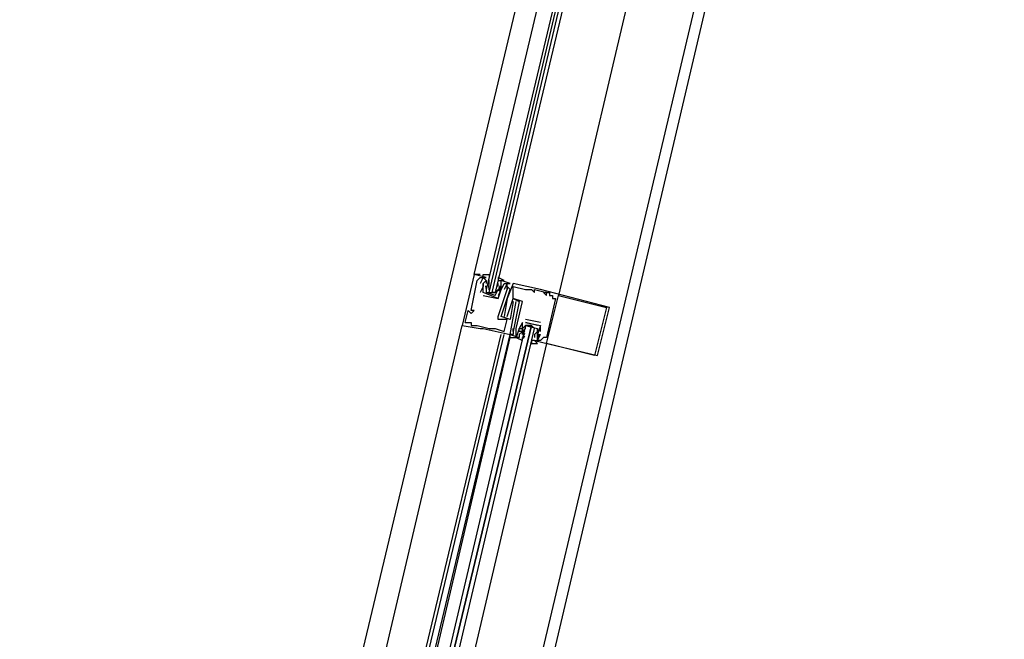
# Model space of a CAD drawing. Header units: feet. Extents: x -79 to 198, y -22 to 181.
# Tile 132 of 164: x 118.2 to 122.56, y 85.81 to 88.56. Entities that reach past the tile are written whole.
import ezdxf

# ---------------------------------------------------------------- set-up
doc = ezdxf.new("R2010")
doc.units = ezdxf.units.FT
doc.layers.add('A-LINEA', color=7, linetype='CONTINUOUS')

msp = doc.modelspace()

# ---------------------------------------------------------------- linework, layer by layer
at = {"layer": 'A-LINEA'}
for p, q in [((120.92, 90.8044), (119.2667, 83.8711)), ((121.6667, 90.6311), (120.0267, 83.6978)), ((120.2667, 87.4178), (120.2133, 87.4311)), ((120.2133, 87.4311), (120.2133, 87.4311)), ((120.24, 87.4178), (120.24, 87.4178)), ((120.2533, 87.4178), (120.2533, 87.4178)), ((120.2667, 87.4178), (120.2667, 87.4178)), ((120.2267, 87.4044), (120.2267, 87.4044)), ((120.24, 87.3911), (120.24, 87.3911)), ((120.2533, 87.3778), (120.24, 87.3511)), ((120.2533, 87.3911), (120.2533, 87.3911)), ((120.2533, 87.3911), (120.2533, 87.3911)), ((120.2533, 87.3911), (120.2533, 87.3911)), ((120.2533, 87.3778), (120.2533, 87.3778)), ((120.2533, 87.3778), (120.2533, 87.3778)), ((120.2665, 87.368), (120.2655, 87.3798)), ((120.2667, 87.4044), (120.2667, 87.4044)), ((120.2667, 87.4044), (120.2667, 87.3911)), ((120.2667, 87.3911), (120.2667, 87.3911)), ((120.2667, 87.3778), (120.2667, 87.3778)), ((120.2791, 87.3622), (120.2786, 87.3825)), ((120.2799, 87.3813), (120.2788, 87.3932)), ((120.2792, 87.3893), (120.279, 87.4076)), ((120.3067, 87.3644), (120.3067, 87.3644)), ((120.32, 87.3911), (120.32, 87.3911)), ((120.32, 87.3778), (120.32, 87.3911)), ((120.32, 87.3778), (120.32, 87.3778)), ((120.3314, 87.375), (120.3217, 87.357)), ((120.3285, 87.38), (120.3223, 87.3699)), ((120.3285, 87.3667), (120.3223, 87.3565)), ((120.3333, 87.4044), (120.3333, 87.4044)), ((120.3333, 87.3778), (120.3333, 87.3778)), ((120.3333, 87.3644), (120.3333, 87.3644)), ((120.3333, 87.3644), (120.3333, 87.3644)), ((120.3436, 87.387), (120.3352, 87.3708)), ((120.3467, 87.3911), (120.3467, 87.3911)), ((120.3467, 87.3644), (120.3467, 87.3644)), ((120.36, 87.3911), (120.36, 87.3911)), ((120.36, 87.3911), (120.36, 87.3911)), ((120.36, 87.3778), (120.36, 87.3778)), ((120.36, 87.3644), (120.36, 87.3644)), ((120.36, 87.3644), (120.36, 87.3644)), ((120.3733, 87.3911), (120.3733, 87.3911)), ((120.3733, 87.3644), (120.3733, 87.3644)), ((120.3867, 87.3911), (120.3867, 87.3911)), ((120.3867, 87.3778), (120.3867, 87.3778)), ((120.44, 87.3644), (120.44, 87.3644)), ((120.4533, 87.3644), (120.4533, 87.3644)), ((120.4667, 87.3644), (120.4667, 87.3644)), ((120.48, 87.3644), (120.48, 87.3644)), ((120.5067, 87.3644), (120.5067, 87.3644)), ((120.24, 87.3511), (120.24, 87.3511)), ((120.2533, 87.3511), (120.2533, 87.3511)), ((120.2533, 87.3511), (120.2533, 87.3511)), ((120.2533, 87.3378), (120.32, 87.3244)), ((120.2533, 87.3378), (120.2533, 87.3378)), ((120.3067, 87.3378), (120.2667, 87.3511)), ((120.28, 87.3511), (120.2933, 87.3511)), ((120.3067, 87.3511), (120.3067, 87.3511)), ((120.32, 87.3378), (120.32, 87.3378)), ((120.32, 87.3378), (120.32, 87.3378)), ((120.32, 87.3244), (120.32, 87.3244)), ((120.32, 87.3244), (120.32, 87.3244)), ((120.36, 87.3244), (120.36, 87.3244)), ((120.3867, 87.3244), (120.3867, 87.3244)), ((120.3867, 87.3244), (120.3867, 87.3244)), ((120.48, 87.3511), (120.48, 87.3511)), ((120.52, 87.3511), (120.52, 87.3511)), ((120.5333, 87.3511), (120.5333, 87.3511)), ((120.5333, 87.3511), (120.5333, 87.3511)), ((120.5333, 87.3378), (120.5333, 87.3378)), ((120.5467, 87.3511), (120.5467, 87.3511)), ((120.5467, 87.3378), (120.5467, 87.3378)), ((120.56, 87.3378), (120.56, 87.3378)), ((120.56, 87.3244), (120.56, 87.3244)), ((120.5733, 87.3244), (120.5733, 87.3244)), ((120.5867, 87.3378), (120.5867, 87.3378)), ((120.3867, 87.3111), (120.3867, 87.3111)), ((120.4, 87.3111), (120.4, 87.3111)), ((120.4133, 87.3111), (120.4133, 87.3111)), ((120.4267, 87.3111), (120.4267, 87.3111)), ((120.8, 87.2844), (120.8, 87.2844)), ((120.8133, 87.2844), (120.8133, 87.2844)), ((120.1867, 87.2711), (120.1867, 87.2711)), ((120.2, 87.2711), (120.2, 87.2711)), ((120.2, 87.2578), (120.2, 87.2578)), ((120.2133, 87.2711), (120.2133, 87.2711)), ((120.32, 87.2444), (120.32, 87.2444)), ((120.3333, 87.2444), (120.3333, 87.2444)), ((120.3467, 87.2444), (120.3467, 87.2444)), ((120.36, 87.2444), (120.36, 87.2444)), ((119.4667, 84.2578), (120.16, 87.2044)), ((120.16, 87.2044), (120.16, 87.2044)), ((120.1733, 87.2178), (120.1733, 87.2178)), ((120.2, 87.2178), (120.2, 87.2178)), ((120.2, 87.2044), (120.2, 87.2044)), ((120.2133, 87.2044), (120.2133, 87.2044)), ((120.2267, 87.2044), (120.2267, 87.2044)), ((120.24, 87.1911), (120.24, 87.1911)), ((120.2533, 87.1911), (120.2533, 87.1911)), ((120.28, 87.1911), (120.28, 87.1911)), ((120.2933, 87.1911), (120.2933, 87.1911)), ((120.3067, 87.1911), (120.3067, 87.1911)), ((120.32, 87.2311), (120.32, 87.2311)), ((120.36, 87.2311), (120.36, 87.2311)), ((120.3733, 87.2311), (120.3733, 87.2311)), ((120.3867, 87.1911), (120.3867, 87.1911)), ((120.3867, 87.1911), (120.3867, 87.1911)), ((120.4, 87.1911), (120.4, 87.1911)), ((120.4133, 87.1911), (120.4133, 87.1911)), ((120.4133, 87.1911), (120.4133, 87.1911)), ((120.4267, 87.2178), (120.4267, 87.2178)), ((120.4267, 87.2178), (120.4267, 87.2178)), ((120.4267, 87.1911), (120.4267, 87.1911)), ((120.5067, 87.2178), (120.44, 87.2311)), ((120.44, 87.2311), (120.44, 87.2311)), ((120.44, 87.2178), (120.44, 87.2178)), ((120.44, 87.2178), (120.44, 87.2178)), ((120.4933, 87.2044), (120.44, 87.2178)), ((120.44, 87.1911), (120.44, 87.1911)), ((120.4533, 87.2044), (120.4667, 87.2044)), ((120.5067, 87.2178), (120.5067, 87.2178)), ((120.5067, 87.2044), (120.5067, 87.2044)), ((120.5067, 87.1778), (120.5067, 87.2044)), ((120.5067, 87.2044), (120.5067, 87.2044)), ((120.5067, 87.2044), (120.5067, 87.2044)), ((119.6267, 84.2178), (120.3333, 87.1644)), ((119.64, 84.2044), (120.3467, 87.1644)), ((119.6667, 84.2044), (120.3733, 87.1644)), ((119.68, 84.2044), (120.3733, 87.1511)), ((120.3467, 87.1778), (120.3467, 87.1778)), ((120.3733, 87.1511), (120.3733, 87.1644)), ((120.3733, 87.1644), (120.3733, 87.1644)), ((120.3733, 87.1644), (120.3733, 87.1644)), ((120.3733, 87.1511), (120.3733, 87.1644)), ((120.3733, 87.1511), (120.3733, 87.1644)), ((120.3867, 87.1778), (120.3867, 87.1778)), ((120.3867, 87.1778), (120.3867, 87.1778)), ((120.3867, 87.1644), (120.3867, 87.1644)), ((120.4, 87.1644), (120.4, 87.1644)), ((120.4, 87.1511), (120.4, 87.1511)), ((120.4133, 87.1778), (120.4133, 87.1778)), ((120.4133, 87.1511), (120.4133, 87.1511)), ((120.4267, 87.1778), (120.4267, 87.1778)), ((120.4267, 87.1778), (120.4267, 87.1778)), ((120.4267, 87.1644), (120.4267, 87.1778)), ((120.4267, 87.1644), (120.4267, 87.1644)), ((120.4286, 87.1672), (120.4383, 87.1852)), ((120.4297, 87.1552), (120.4381, 87.1714)), ((120.4315, 87.1755), (120.4377, 87.1857)), ((120.4315, 87.1489), (120.4377, 87.159)), ((120.44, 87.1778), (120.44, 87.1778)), ((120.48, 87.1778), (120.48, 87.1778)), ((120.48, 87.1644), (120.48, 87.1511)), ((120.48, 87.1644), (120.48, 87.1644)), ((120.48, 87.1511), (120.48, 87.1511)), ((120.4933, 87.1644), (120.4933, 87.1644)), ((120.4933, 87.1644), (120.4933, 87.1644)), ((120.4933, 87.1511), (120.4933, 87.1511)), ((120.4933, 87.1511), (120.4933, 87.1511)), ((120.4935, 87.1743), (120.4945, 87.1624)), ((120.4935, 87.1476), (120.4945, 87.1357)), ((120.4941, 87.1529), (120.4944, 87.1346)), ((120.4942, 87.1801), (120.4948, 87.1597)), ((120.5067, 87.1778), (120.5067, 87.1778)), ((120.5067, 87.1644), (120.5067, 87.1644)), ((120.5067, 87.1644), (120.5067, 87.1644)), ((120.52, 87.1511), (120.52, 87.1511)), ((120.5333, 87.1511), (120.5333, 87.1511)), ((120.5333, 87.1244), (119.84, 84.1644)), ((120.48, 87.1378), (120.48, 87.1378)), ((120.4933, 87.1378), (120.4933, 87.1378)), ((120.5067, 87.1378), (120.5067, 87.1378)), ((120.5333, 87.1244), (120.5333, 87.1244)), ((120.7467, 87.0711), (120.7467, 87.0711)), ((120.76, 87.0711), (120.76, 87.0711))]:
    msp.add_line(p, q, dxfattribs=at)
for points in [[(137.56, 101.5111), (135.7467, 97.9511), (132.9467, 93.1644), (129.2133, 94.0444), (125.48, 94.9378), (124.7867, 91.9644), (124.4, 90.3378), (124.08, 90.4178), (123.04, 90.6578), (121.7867, 90.9511), (118.2, 75.6978), (129.9467, 72.9244)], [(121.3867, 90.6978), (120.96, 88.9244), (120.5867, 87.3378)], [(120.24, 87.4311), (120.24, 87.4311), (120.2133, 87.4311), (120.5867, 89.0044)], [(120.6533, 88.9911), (120.2667, 87.3644), (120.2667, 87.3511), (120.28, 87.3511), (120.6667, 88.9911)], [(120.6933, 88.9778), (120.3067, 87.3511), (120.2933, 87.3511), (120.68, 88.9911)], [(120.2133, 87.4311), (120.16, 87.2044), (120.24, 87.1911), (120.2533, 87.1911), (120.3733, 87.1644), (120.4, 87.3111), (120.4, 87.3111)], [(120.1733, 87.2178), (120.1867, 87.2711), (120.2, 87.2578), (120.2133, 87.2711), (120.2, 87.2711), (120.2267, 87.4044), (120.24, 87.4178), (120.2533, 87.4178), (120.24, 87.3911)], [(120.24, 87.4311), (120.24, 87.4311), (120.2133, 87.4311)], [(120.24, 87.4311), (120.24, 87.4311), (120.2133, 87.4311)], [(120.2533, 87.3511), (120.2533, 87.3778), (120.2533, 87.3911), (120.2667, 87.4044), (120.2533, 87.4178), (120.2667, 87.4178), (120.2533, 87.4178), (120.2533, 87.4311), (120.28, 87.4311), (120.28, 87.4178)], [(120.3067, 87.3378), (120.32, 87.3644), (120.3333, 87.3778), (120.3333, 87.3911), (120.3333, 87.4044), (120.3467, 87.4044), (120.32, 87.4178), (120.32, 87.4044), (120.3333, 87.4044)], [(120.1733, 87.2178), (120.2, 87.2178), (120.2, 87.2044), (120.2133, 87.2044), (120.2267, 87.2044), (120.28, 87.1911), (120.2933, 87.1911), (120.3067, 87.1911), (120.3467, 87.1778), (120.36, 87.2311), (120.32, 87.2311), (120.32, 87.2444), (120.36, 87.3644), (120.36, 87.3644)], [(120.32, 87.3244), (120.2533, 87.3511), (120.2533, 87.3911), (120.2533, 87.3778), (120.2533, 87.3911), (120.2667, 87.4044), (120.2667, 87.4044)], [(120.2667, 87.3778), (120.2667, 87.3511), (120.3067, 87.3511), (120.32, 87.3644)], [(120.32, 87.3244), (120.3333, 87.3644), (120.3333, 87.3644), (120.3467, 87.3911), (120.36, 87.3911), (120.3467, 87.3644)], [(120.3333, 87.3778), (120.3333, 87.3644), (120.32, 87.3378)], [(120.3867, 87.3111), (120.3733, 87.2311), (120.3333, 87.2444), (120.3733, 87.3644), (120.36, 87.3778), (120.36, 87.3644), (120.36, 87.3911), (120.3733, 87.3911), (120.3333, 87.4044)], [(120.48, 87.1378), (120.76, 87.0711), (120.8133, 87.2844), (120.5067, 87.3644), (120.3867, 87.3911), (120.36, 87.3244), (120.3467, 87.2444)], [(120.4, 87.1911), (120.4267, 87.3111), (120.3867, 87.3244), (120.3867, 87.3778), (120.44, 87.3644), (120.4533, 87.3644), (120.4667, 87.3644), (120.48, 87.3511), (120.48, 87.3644), (120.5333, 87.3511), (120.52, 87.3511), (120.5333, 87.3378), (120.5333, 87.3511), (120.5467, 87.3511), (120.5467, 87.3378), (120.56, 87.3378), (120.56, 87.3244), (120.5733, 87.3244), (120.5333, 87.1511), (120.52, 87.1511), (120.5067, 87.1378), (120.4933, 87.1378), (120.5067, 87.1644), (120.5067, 87.1644)], [(120.36, 87.2444), (120.3867, 87.3244), (120.4133, 87.3111), (120.3867, 87.1778), (120.3867, 87.1911), (120.3867, 87.1778), (120.3867, 87.1644), (120.3733, 87.1644), (120.4133, 87.1511)], [(120.8, 87.2844), (120.7467, 87.0711), (120.5333, 87.1244), (120.5867, 87.3378), (120.8, 87.2844)], [(119.7733, 84.1778), (120.48, 87.1911), (120.4667, 87.2044), (119.7467, 84.1911), (120.4667, 87.2044), (120.4533, 87.2044), (120.44, 87.2044), (119.7333, 84.1911)], [(120.4267, 87.2178), (120.4133, 87.1911), (120.4133, 87.1911), (120.4, 87.1511), (120.4, 87.1644), (120.4, 87.1911)], [(120.44, 87.2044), (120.4267, 87.1911), (120.4267, 87.1778), (120.4133, 87.1644), (120.4133, 87.1511), (120.4, 87.1511), (120.4267, 87.1378), (120.4267, 87.1511)], [(120.4267, 87.1778), (120.4133, 87.1778), (120.4133, 87.1911), (120.4267, 87.1911), (120.4267, 87.1778), (120.4267, 87.2178)], [(120.4267, 87.1778), (120.44, 87.1911), (120.44, 87.2044), (120.4933, 87.1911), (120.4933, 87.1778), (120.48, 87.1644)], [(120.44, 87.2178), (120.5067, 87.2044), (120.4933, 87.1644)], [(120.48, 87.1378), (120.4667, 87.1378), (120.4667, 87.1244), (120.4933, 87.1244), (120.48, 87.1378), (120.4933, 87.1378), (120.4933, 87.1511), (120.4933, 87.1644), (120.4933, 87.1778), (120.4933, 87.1911)], [(120.3733, 87.1511), (120.4, 87.1511), (120.4, 87.1511)], [(120.3733, 87.1511), (120.4, 87.1511), (120.4, 87.1511)], [(120.3733, 87.1511), (120.4, 87.1511), (120.4, 87.1511)], [(120.4933, 87.1644), (120.5067, 87.1644), (120.4933, 87.1511), (120.4933, 87.1644), (120.4933, 87.1511)]]:
    msp.add_lwpolyline(points, dxfattribs=at)

doc.saveas('drawing.dxf')
